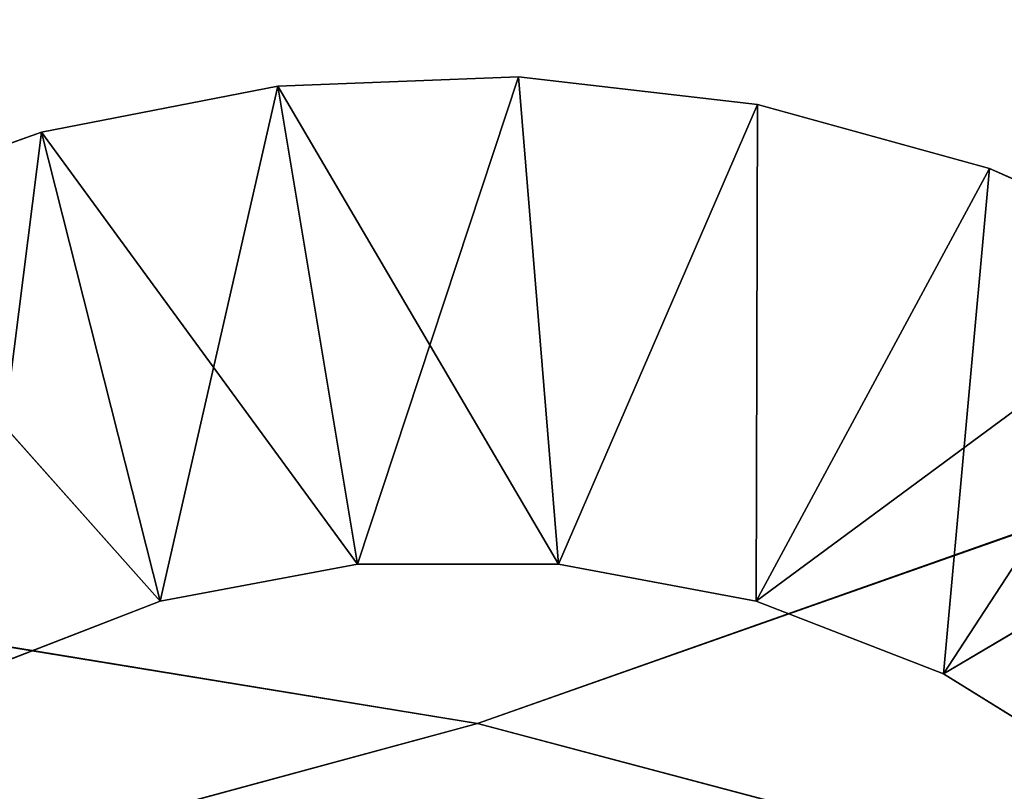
# Model space of a CAD drawing. Extents: x -629 to 424, y -11 to 55.
# Tile 209 of 256: x -316.34 to -312.27, y 31.04 to 34.23. Entities that reach past the tile are written whole.
import ezdxf

# ---------------------------------------------------------------- set-up
doc = ezdxf.new("R2010")
doc.units = 0
doc.header["$LTSCALE"] = 25.4
doc.layers.get('0').update_dxf_attribs({"color": 13, "linetype": 'CONTINUOUS'})

# ---------------------------------------------------------------- blocks, each defined once
blk = doc.blocks.new('IMBRIA-IV-9191-9192_STL_2')
at = {"color": 18}
for p, q in [((325.6807, 111.0524, 44.823), (327.1082, 111.0524, 43.2199)), ((325.6807, 111.0524, 44.823), (327.1082, 111.0524, 43.2199)), ((325.6807, 111.0524, 44.823), (326.6173, 111.0524, 45.1594)), ((326.6173, 91.5524, 45.1594), (325.6807, 111.0524, 44.823)), ((326.6173, 91.5524, 45.1594), (325.6807, 111.0524, 44.823)), ((325.6807, 111.0524, 44.823), (326.6173, 111.0524, 45.1594)), ((326.3339, 111.0524, 42.9199), (327.1082, 91.5524, 43.2199)), ((326.3339, 111.0524, 42.9199), (327.1082, 91.5524, 43.2199)), ((326.3339, 111.0524, 42.9199), (327.1082, 111.0524, 43.2199)), ((326.3339, 111.0524, 42.9199), (327.1082, 111.0524, 43.2199)), ((326.6173, 111.0524, 45.1594), (327.1082, 111.0524, 43.2199)), ((326.6173, 111.0524, 45.1594), (327.1082, 111.0524, 43.2199)), ((326.6173, 111.0524, 45.1594), (327.9245, 111.0524, 43.3725)), ((326.6173, 111.0524, 45.1594), (327.9245, 111.0524, 43.3725)), ((326.6173, 111.0524, 45.1594), (327.5942, 111.0524, 45.3488)), ((326.6173, 91.5524, 45.1594), (326.6173, 111.0524, 45.1594)), ((326.6173, 91.5524, 45.1594), (326.6173, 111.0524, 45.1594)), ((327.5942, 91.5524, 45.3488), (326.6173, 111.0524, 45.1594)), ((327.5942, 91.5524, 45.3488), (326.6173, 111.0524, 45.1594)), ((326.6173, 111.0524, 45.1594), (327.5942, 111.0524, 45.3488)), ((327.1082, 111.0524, 43.2199), (327.1082, 91.5524, 43.2199)), ((327.1082, 111.0524, 43.2199), (327.1082, 91.5524, 43.2199)), ((327.1082, 111.0524, 43.2199), (327.9245, 91.5524, 43.3725)), ((327.1082, 111.0524, 43.2199), (327.9245, 91.5524, 43.3725)), ((327.1082, 111.0524, 43.2199), (327.9245, 111.0524, 43.3725)), ((327.1082, 111.0524, 43.2199), (327.9245, 111.0524, 43.3725)), ((327.5942, 111.0524, 45.3488), (327.9245, 111.0524, 43.3725)), ((327.5942, 111.0524, 45.3488), (327.9245, 111.0524, 43.3725)), ((327.5942, 111.0524, 45.3488), (328.7549, 111.0524, 43.3725)), ((327.5942, 111.0524, 45.3488), (328.7549, 111.0524, 43.3725)), ((327.5942, 111.0524, 45.3488), (328.5887, 111.0524, 45.3869)), ((327.5942, 91.5524, 45.3488), (327.5942, 111.0524, 45.3488)), ((327.5942, 91.5524, 45.3488), (327.5942, 111.0524, 45.3488)), ((328.5887, 91.5524, 45.3869), (327.5942, 111.0524, 45.3488)), ((328.5887, 91.5524, 45.3869), (327.5942, 111.0524, 45.3488)), ((327.5942, 111.0524, 45.3488), (328.5887, 111.0524, 45.3869)), ((327.9245, 111.0524, 43.3725), (327.9245, 91.5524, 43.3725)), ((327.9245, 111.0524, 43.3725), (327.9245, 91.5524, 43.3725)), ((327.9245, 111.0524, 43.3725), (328.7549, 91.5524, 43.3725)), ((327.9245, 111.0524, 43.3725), (328.7549, 91.5524, 43.3725)), ((327.9245, 111.0524, 43.3725), (328.7549, 111.0524, 43.3725)), ((327.9245, 111.0524, 43.3725), (328.7549, 111.0524, 43.3725)), ((328.5887, 111.0524, 45.3869), (328.7549, 111.0524, 43.3725)), ((328.5887, 111.0524, 45.3869), (328.7549, 111.0524, 43.3725)), ((328.5887, 111.0524, 45.3869), (329.5772, 111.0524, 45.2728)), ((328.5887, 91.5524, 45.3869), (328.5887, 111.0524, 45.3869)), ((328.5887, 91.5524, 45.3869), (328.5887, 111.0524, 45.3869)), ((329.5772, 91.5524, 45.2728), (328.5887, 111.0524, 45.3869)), ((329.5772, 91.5524, 45.2728), (328.5887, 111.0524, 45.3869)), ((328.5887, 111.0524, 45.3869), (329.5772, 111.0524, 45.2728)), ((328.7549, 111.0524, 43.3725), (328.7549, 91.5524, 43.3725)), ((328.7549, 111.0524, 43.3725), (328.7549, 91.5524, 43.3725)), ((328.7549, 111.0524, 43.3725), (329.5712, 91.5524, 43.2199)), ((328.7549, 111.0524, 43.3725), (329.5712, 91.5524, 43.2199)), ((328.7549, 111.0524, 43.3725), (329.5712, 111.0524, 43.2199)), ((328.7549, 111.0524, 43.3725), (329.5772, 111.0524, 45.2728)), ((328.7549, 111.0524, 43.3725), (329.5712, 111.0524, 43.2199)), ((328.7549, 111.0524, 43.3725), (329.5772, 111.0524, 45.2728)), ((329.5712, 111.0524, 43.2199), (329.5712, 91.5524, 43.2199)), ((329.5712, 111.0524, 43.2199), (329.5712, 91.5524, 43.2199)), ((329.5712, 111.0524, 43.2199), (330.3455, 91.5524, 42.9199)), ((329.5712, 111.0524, 43.2199), (330.3455, 91.5524, 42.9199)), ((329.5712, 111.0524, 43.2199), (330.3455, 111.0524, 42.9199)), ((329.5772, 111.0524, 45.2728), (329.5712, 111.0524, 43.2199)), ((329.5772, 111.0524, 45.2728), (329.5712, 111.0524, 43.2199)), ((330.5368, 111.0524, 45.0091), (329.5712, 111.0524, 43.2199)), ((330.5368, 111.0524, 45.0091), (329.5712, 111.0524, 43.2199)), ((329.5712, 111.0524, 43.2199), (330.3455, 111.0524, 42.9199)), ((329.5772, 111.0524, 45.2728), (330.5368, 111.0524, 45.0091)), ((329.5772, 91.5524, 45.2728), (329.5772, 111.0524, 45.2728)), ((329.5772, 91.5524, 45.2728), (329.5772, 111.0524, 45.2728)), ((330.5368, 91.5524, 45.0091), (329.5772, 111.0524, 45.2728)), ((330.5368, 91.5524, 45.0091), (329.5772, 111.0524, 45.2728)), ((329.5772, 111.0524, 45.2728), (330.5368, 111.0524, 45.0091)), ((330.3455, 111.0524, 42.9199), (330.3455, 91.5524, 42.9199)), ((330.3455, 111.0524, 42.9199), (330.3455, 91.5524, 42.9199)), ((330.3455, 111.0524, 42.9199), (331.0515, 91.5524, 42.4828)), ((330.3455, 111.0524, 42.9199), (331.0515, 91.5524, 42.4828)), ((330.3455, 111.0524, 42.9199), (331.0515, 111.0524, 42.4828)), ((330.5368, 111.0524, 45.0091), (330.3455, 111.0524, 42.9199)), ((330.5368, 111.0524, 45.0091), (330.3455, 111.0524, 42.9199)), ((331.4449, 111.0524, 44.602), (330.3455, 111.0524, 42.9199)), ((331.4449, 111.0524, 44.602), (330.3455, 111.0524, 42.9199)), ((330.3455, 111.0524, 42.9199), (331.0515, 111.0524, 42.4828)), ((330.5368, 111.0524, 45.0091), (331.4449, 111.0524, 44.602)), ((330.5368, 91.5524, 45.0091), (330.5368, 111.0524, 45.0091)), ((330.5368, 91.5524, 45.0091), (330.5368, 111.0524, 45.0091)), ((331.4449, 91.5524, 44.602), (330.5368, 111.0524, 45.0091)), ((331.4449, 91.5524, 44.602), (330.5368, 111.0524, 45.0091)), ((330.5368, 111.0524, 45.0091), (331.4449, 111.0524, 44.602)), ((326.6173, 91.5524, 45.1594), (325.6807, 91.5524, 44.823)), ((326.6173, 91.5524, 45.1594), (325.6807, 91.5524, 44.823)), ((327.1082, 91.5524, 43.2199), (326.3339, 91.5524, 42.9199)), ((326.6173, 91.5524, 45.1594), (326.3339, 91.5524, 42.9199)), ((327.1082, 91.5524, 43.2199), (326.3339, 91.5524, 42.9199)), ((326.6173, 91.5524, 45.1594), (326.3339, 91.5524, 42.9199)), ((327.5942, 91.5524, 45.3488), (326.6173, 91.5524, 45.1594)), ((326.6173, 91.5524, 45.1594), (327.1082, 91.5524, 43.2199)), ((326.6173, 91.5524, 45.1594), (327.1082, 91.5524, 43.2199)), ((327.5942, 91.5524, 45.3488), (326.6173, 91.5524, 45.1594)), ((327.9245, 91.5524, 43.3725), (327.1082, 91.5524, 43.2199)), ((327.5942, 91.5524, 45.3488), (327.1082, 91.5524, 43.2199)), ((327.9245, 91.5524, 43.3725), (327.1082, 91.5524, 43.2199)), ((327.5942, 91.5524, 45.3488), (327.1082, 91.5524, 43.2199)), ((328.5887, 91.5524, 45.3869), (327.5942, 91.5524, 45.3488)), ((327.5942, 91.5524, 45.3488), (327.9245, 91.5524, 43.3725)), ((327.5942, 91.5524, 45.3488), (327.9245, 91.5524, 43.3725)), ((328.5887, 91.5524, 45.3869), (327.5942, 91.5524, 45.3488)), ((328.7549, 91.5524, 43.3725), (327.9245, 91.5524, 43.3725)), ((328.5887, 91.5524, 45.3869), (327.9245, 91.5524, 43.3725)), ((328.7549, 91.5524, 43.3725), (327.9245, 91.5524, 43.3725)), ((328.5887, 91.5524, 45.3869), (327.9245, 91.5524, 43.3725)), ((329.5772, 91.5524, 45.2728), (328.5887, 91.5524, 45.3869)), ((328.5887, 91.5524, 45.3869), (328.7549, 91.5524, 43.3725)), ((328.5887, 91.5524, 45.3869), (328.7549, 91.5524, 43.3725)), ((329.5772, 91.5524, 45.2728), (328.5887, 91.5524, 45.3869)), ((329.5712, 91.5524, 43.2199), (328.7549, 91.5524, 43.3725)), ((329.5772, 91.5524, 45.2728), (328.7549, 91.5524, 43.3725)), ((329.5712, 91.5524, 43.2199), (328.7549, 91.5524, 43.3725)), ((329.5772, 91.5524, 45.2728), (328.7549, 91.5524, 43.3725)), ((330.3455, 91.5524, 42.9199), (329.5712, 91.5524, 43.2199)), ((329.5712, 91.5524, 43.2199), (329.5772, 91.5524, 45.2728)), ((331.4449, 91.5524, 44.602), (329.5712, 91.5524, 43.2199)), ((330.3455, 91.5524, 42.9199), (329.5712, 91.5524, 43.2199)), ((331.4449, 91.5524, 44.602), (329.5712, 91.5524, 43.2199)), ((330.5368, 91.5524, 45.0091), (329.5712, 91.5524, 43.2199)), ((330.5368, 91.5524, 45.0091), (329.5712, 91.5524, 43.2199)), ((329.5712, 91.5524, 43.2199), (329.5772, 91.5524, 45.2728)), ((330.5368, 91.5524, 45.0091), (329.5772, 91.5524, 45.2728)), ((330.5368, 91.5524, 45.0091), (329.5772, 91.5524, 45.2728)), ((331.0515, 91.5524, 42.4828), (330.3455, 91.5524, 42.9199)), ((332.2802, 91.5524, 44.0611), (330.3455, 91.5524, 42.9199)), ((331.0515, 91.5524, 42.4828), (330.3455, 91.5524, 42.9199)), ((332.2802, 91.5524, 44.0611), (330.3455, 91.5524, 42.9199)), ((331.4449, 91.5524, 44.602), (330.3455, 91.5524, 42.9199)), ((331.4449, 91.5524, 44.602), (330.3455, 91.5524, 42.9199)), ((331.4449, 91.5524, 44.602), (330.5368, 91.5524, 45.0091)), ((331.4449, 91.5524, 44.602), (330.5368, 91.5524, 45.0091))]:
    blk.add_line(p, q, dxfattribs=at)
at = {"color": 250}
for p, q in [((328.4202, 91.6565, 42.7141), (265.3913, 91.6565, 53.0391)), ((328.4202, 91.6565, 42.7141), (265.3913, 91.6565, 53.0391)), ((328.4202, 91.6565, 42.7141), (325.9221, 91.6565, 42.0373)), ((328.4202, 88.9157, 42.7141), (325.9221, 91.6565, 42.0373)), ((328.4202, 91.6565, 42.7141), (325.9221, 91.6565, 42.0373)), ((328.4202, 88.9157, 42.7141), (325.9221, 91.6565, 42.0373)), ((330.9221, 91.6565, 42.0512), (328.4202, 91.6565, 42.7141)), ((328.4202, 91.6565, 42.7141), (358.3909, 91.6565, 53.2974)), ((328.4202, 91.6565, 42.7141), (358.3909, 91.6565, 53.2974)), ((330.9221, 88.9157, 42.0512), (328.4202, 91.6565, 42.7141)), ((330.9221, 91.6565, 42.0512), (328.4202, 91.6565, 42.7141)), ((330.9221, 88.9157, 42.0512), (328.4202, 91.6565, 42.7141)), ((328.4202, 88.9157, 42.7141), (328.4202, 91.6565, 42.7141)), ((328.4202, 88.9157, 42.7141), (328.4202, 91.6565, 42.7141)), ((328.4202, 88.9157, 42.7141), (265.3914, 88.9157, 53.0025)), ((328.4202, 88.9157, 42.7141), (265.3914, 88.9157, 53.0025)), ((325.9221, 88.9157, 42.0373), (328.4202, 88.9157, 42.7141)), ((325.9221, 88.9157, 42.0373), (328.4202, 88.9157, 42.7141)), ((328.4202, 88.9157, 42.7141), (358.3911, 88.9157, 53.2608)), ((328.4202, 88.9157, 42.7141), (358.3911, 88.9157, 53.2608)), ((328.4202, 88.9157, 42.7141), (330.9221, 88.9157, 42.0512)), ((328.4202, 88.9157, 42.7141), (330.9221, 88.9157, 42.0512))]:
    blk.add_line(p, q, dxfattribs=at)
at = {"color": 18}
mesh = blk.add_polyface(dxfattribs=at)
corners = [(325.6807, 111.0524, 44.823), (327.1082, 111.0524, 43.2199), (326.3339, 111.0524, 42.9199)]
mesh.append_faces([[corners[k] for k in face] for face in [(0, 1, 2)]], dxfattribs={"color": 18})
mesh = blk.add_polyface(dxfattribs=at)
corners = [(326.6173, 111.0524, 45.1594), (327.1082, 111.0524, 43.2199), (325.6807, 111.0524, 44.823)]
mesh.append_faces([[corners[k] for k in face] for face in [(0, 1, 2)]], dxfattribs={"color": 18})
mesh = blk.add_polyface(dxfattribs=at)
corners = [(326.6173, 91.5524, 45.1594), (325.6807, 111.0524, 44.823), (325.6807, 91.5524, 44.823)]
mesh.append_faces([[corners[k] for k in face] for face in [(0, 1, 2)]], dxfattribs={"color": 18})
mesh = blk.add_polyface(dxfattribs=at)
corners = [(326.6173, 111.0524, 45.1594), (325.6807, 111.0524, 44.823), (326.6173, 91.5524, 45.1594)]
mesh.append_faces([[corners[k] for k in face] for face in [(0, 1, 2)]], dxfattribs={"color": 18})
mesh = blk.add_polyface(dxfattribs=at)
corners = [(327.1082, 91.5524, 43.2199), (326.3339, 91.5524, 42.9199), (326.3339, 111.0524, 42.9199)]
mesh.append_faces([[corners[k] for k in face] for face in [(0, 1, 2)]], dxfattribs={"color": 18})
mesh = blk.add_polyface(dxfattribs=at)
corners = [(327.1082, 91.5524, 43.2199), (326.3339, 111.0524, 42.9199), (327.1082, 111.0524, 43.2199)]
mesh.append_faces([[corners[k] for k in face] for face in [(0, 1, 2)]], dxfattribs={"color": 18})
mesh = blk.add_polyface(dxfattribs=at)
corners = [(326.6173, 111.0524, 45.1594), (327.9245, 111.0524, 43.3725), (327.1082, 111.0524, 43.2199)]
mesh.append_faces([[corners[k] for k in face] for face in [(0, 1, 2)]], dxfattribs={"color": 18})
mesh = blk.add_polyface(dxfattribs=at)
corners = [(327.5942, 111.0524, 45.3488), (327.9245, 111.0524, 43.3725), (326.6173, 111.0524, 45.1594)]
mesh.append_faces([[corners[k] for k in face] for face in [(0, 1, 2)]], dxfattribs={"color": 18})
mesh = blk.add_polyface(dxfattribs=at)
corners = [(327.5942, 91.5524, 45.3488), (326.6173, 111.0524, 45.1594), (326.6173, 91.5524, 45.1594)]
mesh.append_faces([[corners[k] for k in face] for face in [(0, 1, 2)]], dxfattribs={"color": 18})
mesh = blk.add_polyface(dxfattribs=at)
corners = [(327.5942, 111.0524, 45.3488), (326.6173, 111.0524, 45.1594), (327.5942, 91.5524, 45.3488)]
mesh.append_faces([[corners[k] for k in face] for face in [(0, 1, 2)]], dxfattribs={"color": 18})
mesh = blk.add_polyface(dxfattribs=at)
corners = [(327.9245, 91.5524, 43.3725), (327.1082, 91.5524, 43.2199), (327.1082, 111.0524, 43.2199)]
mesh.append_faces([[corners[k] for k in face] for face in [(0, 1, 2)]], dxfattribs={"color": 18})
mesh = blk.add_polyface(dxfattribs=at)
corners = [(327.9245, 91.5524, 43.3725), (327.1082, 111.0524, 43.2199), (327.9245, 111.0524, 43.3725)]
mesh.append_faces([[corners[k] for k in face] for face in [(0, 1, 2)]], dxfattribs={"color": 18})
mesh = blk.add_polyface(dxfattribs=at)
corners = [(327.5942, 111.0524, 45.3488), (328.7549, 111.0524, 43.3725), (327.9245, 111.0524, 43.3725)]
mesh.append_faces([[corners[k] for k in face] for face in [(0, 1, 2)]], dxfattribs={"color": 18})
mesh = blk.add_polyface(dxfattribs=at)
corners = [(328.5887, 111.0524, 45.3869), (328.7549, 111.0524, 43.3725), (327.5942, 111.0524, 45.3488)]
mesh.append_faces([[corners[k] for k in face] for face in [(0, 1, 2)]], dxfattribs={"color": 18})
mesh = blk.add_polyface(dxfattribs=at)
corners = [(328.5887, 91.5524, 45.3869), (327.5942, 111.0524, 45.3488), (327.5942, 91.5524, 45.3488)]
mesh.append_faces([[corners[k] for k in face] for face in [(0, 1, 2)]], dxfattribs={"color": 18})
mesh = blk.add_polyface(dxfattribs=at)
corners = [(328.5887, 111.0524, 45.3869), (327.5942, 111.0524, 45.3488), (328.5887, 91.5524, 45.3869)]
mesh.append_faces([[corners[k] for k in face] for face in [(0, 1, 2)]], dxfattribs={"color": 18})
mesh = blk.add_polyface(dxfattribs=at)
corners = [(328.7549, 91.5524, 43.3725), (327.9245, 91.5524, 43.3725), (327.9245, 111.0524, 43.3725)]
mesh.append_faces([[corners[k] for k in face] for face in [(0, 1, 2)]], dxfattribs={"color": 18})
mesh = blk.add_polyface(dxfattribs=at)
corners = [(328.7549, 91.5524, 43.3725), (327.9245, 111.0524, 43.3725), (328.7549, 111.0524, 43.3725)]
mesh.append_faces([[corners[k] for k in face] for face in [(0, 1, 2)]], dxfattribs={"color": 18})
mesh = blk.add_polyface(dxfattribs=at)
corners = [(328.5887, 111.0524, 45.3869), (329.5772, 111.0524, 45.2728), (328.7549, 111.0524, 43.3725)]
mesh.append_faces([[corners[k] for k in face] for face in [(0, 1, 2)]], dxfattribs={"color": 18})
mesh = blk.add_polyface(dxfattribs=at)
corners = [(329.5772, 91.5524, 45.2728), (328.5887, 111.0524, 45.3869), (328.5887, 91.5524, 45.3869)]
mesh.append_faces([[corners[k] for k in face] for face in [(0, 1, 2)]], dxfattribs={"color": 18})
mesh = blk.add_polyface(dxfattribs=at)
corners = [(329.5772, 111.0524, 45.2728), (328.5887, 111.0524, 45.3869), (329.5772, 91.5524, 45.2728)]
mesh.append_faces([[corners[k] for k in face] for face in [(0, 1, 2)]], dxfattribs={"color": 18})
mesh = blk.add_polyface(dxfattribs=at)
corners = [(329.5712, 91.5524, 43.2199), (328.7549, 91.5524, 43.3725), (328.7549, 111.0524, 43.3725)]
mesh.append_faces([[corners[k] for k in face] for face in [(0, 1, 2)]], dxfattribs={"color": 18})
mesh = blk.add_polyface(dxfattribs=at)
corners = [(329.5712, 91.5524, 43.2199), (328.7549, 111.0524, 43.3725), (329.5712, 111.0524, 43.2199)]
mesh.append_faces([[corners[k] for k in face] for face in [(0, 1, 2)]], dxfattribs={"color": 18})
mesh = blk.add_polyface(dxfattribs=at)
corners = [(329.5772, 111.0524, 45.2728), (329.5712, 111.0524, 43.2199), (328.7549, 111.0524, 43.3725)]
mesh.append_faces([[corners[k] for k in face] for face in [(0, 1, 2)]], dxfattribs={"color": 18})
mesh = blk.add_polyface(dxfattribs=at)
corners = [(330.3455, 91.5524, 42.9199), (329.5712, 91.5524, 43.2199), (329.5712, 111.0524, 43.2199)]
mesh.append_faces([[corners[k] for k in face] for face in [(0, 1, 2)]], dxfattribs={"color": 18})
mesh = blk.add_polyface(dxfattribs=at)
corners = [(330.3455, 91.5524, 42.9199), (329.5712, 111.0524, 43.2199), (330.3455, 111.0524, 42.9199)]
mesh.append_faces([[corners[k] for k in face] for face in [(0, 1, 2)]], dxfattribs={"color": 18})
mesh = blk.add_polyface(dxfattribs=at)
corners = [(329.5772, 111.0524, 45.2728), (330.5368, 111.0524, 45.0091), (329.5712, 111.0524, 43.2199)]
mesh.append_faces([[corners[k] for k in face] for face in [(0, 1, 2)]], dxfattribs={"color": 18})
mesh = blk.add_polyface(dxfattribs=at)
corners = [(330.5368, 111.0524, 45.0091), (330.3455, 111.0524, 42.9199), (329.5712, 111.0524, 43.2199)]
mesh.append_faces([[corners[k] for k in face] for face in [(0, 1, 2)]], dxfattribs={"color": 18})
mesh = blk.add_polyface(dxfattribs=at)
corners = [(330.5368, 91.5524, 45.0091), (329.5772, 111.0524, 45.2728), (329.5772, 91.5524, 45.2728)]
mesh.append_faces([[corners[k] for k in face] for face in [(0, 1, 2)]], dxfattribs={"color": 18})
mesh = blk.add_polyface(dxfattribs=at)
corners = [(330.5368, 111.0524, 45.0091), (329.5772, 111.0524, 45.2728), (330.5368, 91.5524, 45.0091)]
mesh.append_faces([[corners[k] for k in face] for face in [(0, 1, 2)]], dxfattribs={"color": 18})
mesh = blk.add_polyface(dxfattribs=at)
corners = [(331.0515, 91.5524, 42.4828), (330.3455, 91.5524, 42.9199), (330.3455, 111.0524, 42.9199)]
mesh.append_faces([[corners[k] for k in face] for face in [(0, 1, 2)]], dxfattribs={"color": 18})
mesh = blk.add_polyface(dxfattribs=at)
corners = [(331.0515, 91.5524, 42.4828), (330.3455, 111.0524, 42.9199), (331.0515, 111.0524, 42.4828)]
mesh.append_faces([[corners[k] for k in face] for face in [(0, 1, 2)]], dxfattribs={"color": 18})
mesh = blk.add_polyface(dxfattribs=at)
corners = [(330.5368, 111.0524, 45.0091), (331.4449, 111.0524, 44.602), (330.3455, 111.0524, 42.9199)]
mesh.append_faces([[corners[k] for k in face] for face in [(0, 1, 2)]], dxfattribs={"color": 18})
mesh = blk.add_polyface(dxfattribs=at)
corners = [(331.4449, 111.0524, 44.602), (331.0515, 111.0524, 42.4828), (330.3455, 111.0524, 42.9199)]
mesh.append_faces([[corners[k] for k in face] for face in [(0, 1, 2)]], dxfattribs={"color": 18})
mesh = blk.add_polyface(dxfattribs=at)
corners = [(331.4449, 91.5524, 44.602), (330.5368, 111.0524, 45.0091), (330.5368, 91.5524, 45.0091)]
mesh.append_faces([[corners[k] for k in face] for face in [(0, 1, 2)]], dxfattribs={"color": 18})
mesh = blk.add_polyface(dxfattribs=at)
corners = [(331.4449, 111.0524, 44.602), (330.5368, 111.0524, 45.0091), (331.4449, 91.5524, 44.602)]
mesh.append_faces([[corners[k] for k in face] for face in [(0, 1, 2)]], dxfattribs={"color": 18})
at = {"color": 250}
mesh = blk.add_polyface(dxfattribs=at)
corners = [(358.3909, 91.6565, 53.2974), (328.4202, 91.6565, 42.7141), (265.3913, 91.6565, 53.0391)]
mesh.append_faces([[corners[k] for k in face] for face in [(0, 1, 2)]], dxfattribs={"color": 250})
mesh = blk.add_polyface(dxfattribs=at)
corners = [(265.3913, 91.6565, 53.0391), (328.4202, 91.6565, 42.7141), (325.9221, 91.6565, 42.0373)]
mesh.append_faces([[corners[k] for k in face] for face in [(0, 1, 2)]], dxfattribs={"color": 250})
mesh = blk.add_polyface(dxfattribs=at)
corners = [(328.4202, 88.9157, 42.7141), (325.9221, 91.6565, 42.0373), (328.4202, 91.6565, 42.7141)]
mesh.append_faces([[corners[k] for k in face] for face in [(0, 1, 2)]], dxfattribs={"color": 250})
mesh = blk.add_polyface(dxfattribs=at)
corners = [(328.4202, 88.9157, 42.7141), (325.9221, 88.9157, 42.0373), (325.9221, 91.6565, 42.0373)]
mesh.append_faces([[corners[k] for k in face] for face in [(0, 1, 2)]], dxfattribs={"color": 250})
mesh = blk.add_polyface(dxfattribs=at)
corners = [(358.3909, 91.6565, 53.2974), (330.9221, 91.6565, 42.0512), (328.4202, 91.6565, 42.7141)]
mesh.append_faces([[corners[k] for k in face] for face in [(0, 1, 2)]], dxfattribs={"color": 250})
mesh = blk.add_polyface(dxfattribs=at)
corners = [(330.9221, 88.9157, 42.0512), (328.4202, 91.6565, 42.7141), (330.9221, 91.6565, 42.0512)]
mesh.append_faces([[corners[k] for k in face] for face in [(0, 1, 2)]], dxfattribs={"color": 250})
mesh = blk.add_polyface(dxfattribs=at)
corners = [(330.9221, 88.9157, 42.0512), (328.4202, 88.9157, 42.7141), (328.4202, 91.6565, 42.7141)]
mesh.append_faces([[corners[k] for k in face] for face in [(0, 1, 2)]], dxfattribs={"color": 250})
at = {"color": 18}
mesh = blk.add_polyface(dxfattribs=at)
corners = [(326.6173, 91.5524, 45.1594), (325.6807, 91.5524, 44.823), (326.3339, 91.5524, 42.9199)]
mesh.append_faces([[corners[k] for k in face] for face in [(0, 1, 2)]], dxfattribs={"color": 18})
mesh = blk.add_polyface(dxfattribs=at)
corners = [(326.6173, 91.5524, 45.1594), (326.3339, 91.5524, 42.9199), (327.1082, 91.5524, 43.2199)]
mesh.append_faces([[corners[k] for k in face] for face in [(0, 1, 2)]], dxfattribs={"color": 18})
mesh = blk.add_polyface(dxfattribs=at)
corners = [(327.5942, 91.5524, 45.3488), (326.6173, 91.5524, 45.1594), (327.1082, 91.5524, 43.2199)]
mesh.append_faces([[corners[k] for k in face] for face in [(0, 1, 2)]], dxfattribs={"color": 18})
mesh = blk.add_polyface(dxfattribs=at)
corners = [(327.5942, 91.5524, 45.3488), (327.1082, 91.5524, 43.2199), (327.9245, 91.5524, 43.3725)]
mesh.append_faces([[corners[k] for k in face] for face in [(0, 1, 2)]], dxfattribs={"color": 18})
mesh = blk.add_polyface(dxfattribs=at)
corners = [(328.5887, 91.5524, 45.3869), (327.5942, 91.5524, 45.3488), (327.9245, 91.5524, 43.3725)]
mesh.append_faces([[corners[k] for k in face] for face in [(0, 1, 2)]], dxfattribs={"color": 18})
mesh = blk.add_polyface(dxfattribs=at)
corners = [(328.5887, 91.5524, 45.3869), (327.9245, 91.5524, 43.3725), (328.7549, 91.5524, 43.3725)]
mesh.append_faces([[corners[k] for k in face] for face in [(0, 1, 2)]], dxfattribs={"color": 18})
mesh = blk.add_polyface(dxfattribs=at)
corners = [(328.5887, 91.5524, 45.3869), (328.7549, 91.5524, 43.3725), (329.5772, 91.5524, 45.2728)]
mesh.append_faces([[corners[k] for k in face] for face in [(0, 1, 2)]], dxfattribs={"color": 18})
mesh = blk.add_polyface(dxfattribs=at)
corners = [(329.5772, 91.5524, 45.2728), (328.7549, 91.5524, 43.3725), (329.5712, 91.5524, 43.2199)]
mesh.append_faces([[corners[k] for k in face] for face in [(0, 1, 2)]], dxfattribs={"color": 18})
mesh = blk.add_polyface(dxfattribs=at)
corners = [(331.4449, 91.5524, 44.602), (329.5712, 91.5524, 43.2199), (330.3455, 91.5524, 42.9199)]
mesh.append_faces([[corners[k] for k in face] for face in [(0, 1, 2)]], dxfattribs={"color": 18})
mesh = blk.add_polyface(dxfattribs=at)
corners = [(330.5368, 91.5524, 45.0091), (329.5712, 91.5524, 43.2199), (331.4449, 91.5524, 44.602)]
mesh.append_faces([[corners[k] for k in face] for face in [(0, 1, 2)]], dxfattribs={"color": 18})
mesh = blk.add_polyface(dxfattribs=at)
corners = [(329.5772, 91.5524, 45.2728), (329.5712, 91.5524, 43.2199), (330.5368, 91.5524, 45.0091)]
mesh.append_faces([[corners[k] for k in face] for face in [(0, 1, 2)]], dxfattribs={"color": 18})
mesh = blk.add_polyface(dxfattribs=at)
corners = [(332.2802, 91.5524, 44.0611), (330.3455, 91.5524, 42.9199), (331.0515, 91.5524, 42.4828)]
mesh.append_faces([[corners[k] for k in face] for face in [(0, 1, 2)]], dxfattribs={"color": 18})
mesh = blk.add_polyface(dxfattribs=at)
corners = [(331.4449, 91.5524, 44.602), (330.3455, 91.5524, 42.9199), (332.2802, 91.5524, 44.0611)]
mesh.append_faces([[corners[k] for k in face] for face in [(0, 1, 2)]], dxfattribs={"color": 18})
at = {"color": 250}
mesh = blk.add_polyface(dxfattribs=at)
corners = [(265.3914, 88.9157, 53.0025), (325.9221, 88.9157, 42.0373), (328.4202, 88.9157, 42.7141)]
mesh.append_faces([[corners[k] for k in face] for face in [(0, 1, 2)]], dxfattribs={"color": 250})
mesh = blk.add_polyface(dxfattribs=at)
corners = [(358.3911, 88.9157, 53.2608), (265.3914, 88.9157, 53.0025), (328.4202, 88.9157, 42.7141)]
mesh.append_faces([[corners[k] for k in face] for face in [(0, 1, 2)]], dxfattribs={"color": 250})
mesh = blk.add_polyface(dxfattribs=at)
corners = [(358.3911, 88.9157, 53.2608), (328.4202, 88.9157, 42.7141), (330.9221, 88.9157, 42.0512)]
mesh.append_faces([[corners[k] for k in face] for face in [(0, 1, 2)]], dxfattribs={"color": 250})

msp = doc.modelspace()

# ---------------------------------------------------------------- block references
at = {"color": 0, "extrusion": (0, 1, -2.77556e-16), "rotation": 180}
msp.add_blockref('IMBRIA-IV-9191-9192_STL_2', (642.8626, 2616.0182, -11.3917), dxfattribs=at)

doc.saveas('drawing.dxf')
